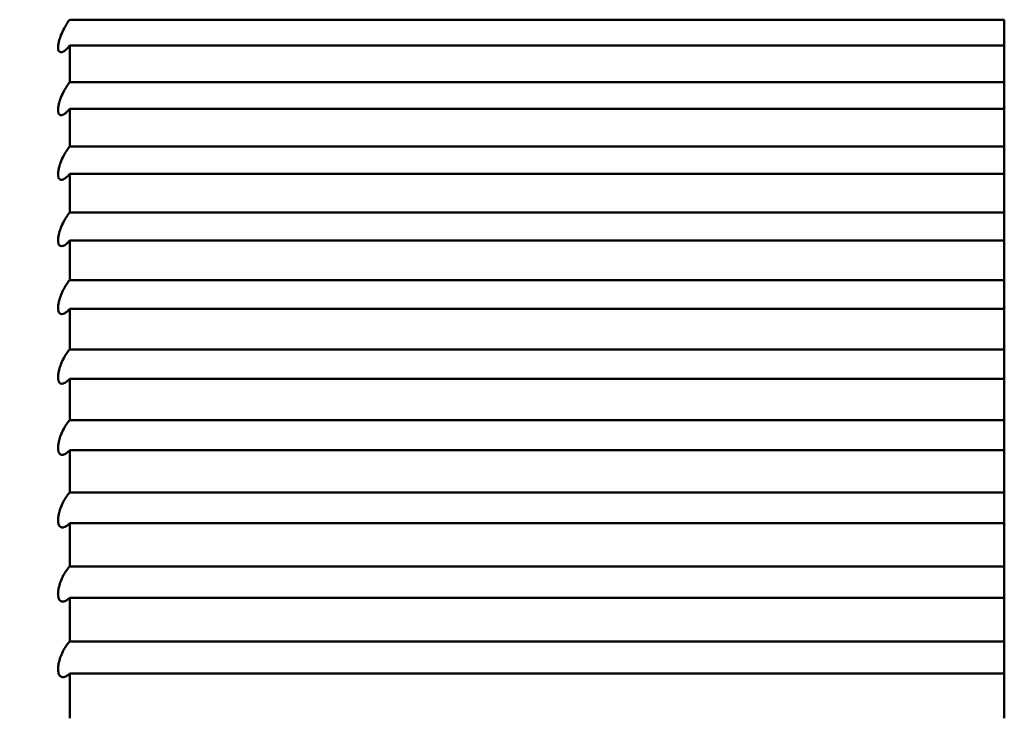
# Model space of a CAD drawing. Header units: millimetres. Extents: x 70 to 1011, y -602 to 1647.
# Tile 29 of 98: x 239.52 to 241.62, y 485.37 to 486.86. Entities that reach past the tile are written whole.
import ezdxf

# ---------------------------------------------------------------- set-up
doc = ezdxf.new("R2010")
doc.units = ezdxf.units.MM
doc.header["$LTSCALE"] = 0.75
doc.layers.add('Visible', color=7, linetype='Continuous', lineweight=50)

msp = doc.modelspace()

# ---------------------------------------------------------------- linework, layer by layer
at = {"layer": 'Visible'}
for p, q in [((241.6236, 486.8644, -4.2026), (239.6236, 486.8644, -4.2026)), ((239.6236, 486.8089, -4.1394), (241.6236, 486.8089, -4.1394)), ((241.6236, 486.7306, -4.0525), (239.6236, 486.7306, -4.0525)), ((239.6236, 486.6735, -3.9907), (241.6236, 486.6735, -3.9907)), ((241.6236, 486.5931, -3.9058), (239.6236, 486.5931, -3.9058)), ((239.6236, 486.5345, -3.8455), (241.6236, 486.5345, -3.8455)), ((241.6236, 486.4519, -3.7626), (239.6236, 486.4519, -3.7626)), ((239.6236, 486.3918, -3.7038), (241.6236, 486.3918, -3.7038)), ((241.6236, 486.3072, -3.6231), (239.6236, 486.3072, -3.6231)), ((239.6236, 486.2456, -3.5658), (241.6236, 486.2456, -3.5658)), ((241.6236, 486.159, -3.4872), (239.6236, 486.159, -3.4872)), ((239.6236, 486.096, -3.4314), (241.6236, 486.096, -3.4314)), ((241.6236, 486.0075, -3.355), (239.6236, 486.0075, -3.355)), ((239.6236, 485.9431, -3.3009), (241.6236, 485.9431, -3.3009)), ((241.6236, 485.8527, -3.2268), (239.6236, 485.8527, -3.2268)), ((239.6236, 485.787, -3.1743), (241.6236, 485.787, -3.1743)), ((241.6236, 485.6947, -3.1024), (239.6236, 485.6947, -3.1024)), ((239.6236, 485.6277, -3.0516), (241.6236, 485.6277, -3.0516)), ((241.6236, 485.5336, -2.9821), (239.6236, 485.5336, -2.9821)), ((239.6236, 485.4653, -2.9329), (241.6236, 485.4653, -2.9329))]:
    msp.add_line(p, q, dxfattribs=at)
at = {"layer": 'Visible', "extrusion": (-1, 0, 0)}
for centre, start, end in [((-480.8262, -9.4505, -241.6236), 138.40296, 139.00535), ((-480.8262, -9.4505, -239.6236), 137.56535, 138.40296), ((-480.8262, -9.4505, -241.6236), 137.56535, 138.40296), ((-480.8262, -9.4505, -241.6236), 136.96296, 137.56535), ((-480.8262, -9.4505, -239.6236), 136.12535, 136.96296), ((-480.8262, -9.4505, -241.6236), 136.12535, 136.96296), ((-480.8262, -9.4505, -241.6236), 135.52296, 136.12535), ((-480.8262, -9.4505, -239.6236), 134.68535, 135.52296), ((-480.8262, -9.4505, -241.6236), 134.68535, 135.52296), ((-480.8262, -9.4505, -241.6236), 134.08296, 134.68535), ((-480.8262, -9.4505, -239.6236), 133.24535, 134.08296), ((-480.8262, -9.4505, -241.6236), 133.24535, 134.08296), ((-480.8262, -9.4505, -241.6236), 132.64296, 133.24535), ((-480.8262, -9.4505, -239.6236), 131.80535, 132.64296), ((-480.8262, -9.4505, -241.6236), 131.80535, 132.64296), ((-480.8262, -9.4505, -241.6236), 131.20296, 131.80535), ((-480.8262, -9.4505, -239.6236), 130.36535, 131.20296), ((-480.8262, -9.4505, -241.6236), 130.36535, 131.20296), ((-480.8262, -9.4505, -241.6236), 129.76296, 130.36535), ((-480.8262, -9.4505, -239.6236), 128.92535, 129.76296), ((-480.8262, -9.4505, -241.6236), 128.92535, 129.76296), ((-480.8262, -9.4505, -241.6236), 128.32296, 128.92535), ((-480.8262, -9.4505, -239.6236), 127.48535, 128.32296), ((-480.8262, -9.4505, -241.6236), 127.48535, 128.32296), ((-480.8262, -9.4505, -241.6236), 126.88296, 127.48535), ((-480.8262, -9.4505, -239.6236), 126.04535, 126.88296), ((-480.8262, -9.4505, -241.6236), 126.04535, 126.88296), ((-480.8262, -9.4505, -241.6236), 125.44296, 126.04535), ((-480.8262, -9.4505, -239.6236), 124.60535, 125.44296), ((-480.8262, -9.4505, -241.6236), 124.60535, 125.44296)]:
    msp.add_arc(centre, 8, start, end, dxfattribs=at)
at = {"layer": 'Visible'}
msp.add_open_spline([(236.6236, 483.9782, -9.4505), (237.7096, 485.5377, -9.4505), (238.6545, 487.1915, -9.4505), (239.6236, 488.8262, -9.4505)], degree=3, dxfattribs=at)
for points, knots in [([(239.6236, 486.8089, -4.1394), (239.6213, 486.806, -4.1419), (239.619, 486.8035, -4.1449), (239.6145, 486.7991, -4.1516), (239.6122, 486.7974, -4.1555), (239.6078, 486.795, -4.1638), (239.6058, 486.7945, -4.1683), (239.6027, 486.7949, -4.1767), (239.6015, 486.7956, -4.1805), (239.6001, 486.7976, -4.1865), (239.5996, 486.7986, -4.1889), (239.5991, 486.8004, -4.1922), (239.599, 486.801, -4.1932), (239.5988, 486.8021, -4.1949), (239.5988, 486.8026, -4.1955), (239.5987, 486.8033, -4.1965), (239.5987, 486.8036, -4.1969), (239.5987, 486.8043, -4.1977), (239.5987, 486.8046, -4.1981), (239.5987, 486.8053, -4.1989), (239.5987, 486.8057, -4.1993), (239.5987, 486.8065, -4.2002), (239.5987, 486.807, -4.2007), (239.5988, 486.8081, -4.2017), (239.5988, 486.8087, -4.2023), (239.599, 486.8103, -4.2037), (239.5992, 486.8114, -4.2045), (239.5998, 486.8149, -4.207), (239.6004, 486.8174, -4.2084), (239.6021, 486.8237, -4.2111), (239.6034, 486.8276, -4.2121), (239.6068, 486.8361, -4.2132), (239.609, 486.8408, -4.213), (239.6133, 486.849, -4.2113), (239.6154, 486.8525, -4.2101), (239.6195, 486.8589, -4.2068), (239.6215, 486.8618, -4.2048), (239.6236, 486.8644, -4.2026)], [-0.0143195, -0.0143195, -0.0143195, -0.0143195, -0.01297803, -0.01297803, -0.0115478, -0.0115478, -0.01006214, -0.01006214, -0.00886003, -0.00886003, -0.00809208, -0.00809208, -0.0077186, -0.0077186, -0.00749603, -0.00749603, -0.00733646, -0.00733646, -0.00717791, -0.00717791, -0.00702313, -0.00702313, -0.00680794, -0.00680794, -0.00656878, -0.00656878, -0.00615485, -0.00615485, -0.00527097, -0.00527097, -0.00402205, -0.00402205, -0.00247927, -0.00247927, -0.00120902, -0.00120902, 0, 0, 0, 0]), ([(239.6236, 486.6735, -3.9907), (239.6213, 486.6707, -3.9933), (239.619, 486.6682, -3.9964), (239.6144, 486.664, -4.0033), (239.6121, 486.6624, -4.0072), (239.6078, 486.6603, -4.0157), (239.6058, 486.6598, -4.0202), (239.6027, 486.6605, -4.0285), (239.6015, 486.6613, -4.0323), (239.6, 486.6635, -4.0382), (239.5996, 486.6645, -4.0405), (239.5991, 486.6664, -4.0437), (239.599, 486.6671, -4.0448), (239.5988, 486.6682, -4.0464), (239.5988, 486.6686, -4.047), (239.5987, 486.6694, -4.0479), (239.5987, 486.6697, -4.0484), (239.5987, 486.6704, -4.0491), (239.5987, 486.6708, -4.0495), (239.5987, 486.6715, -4.0503), (239.5987, 486.6718, -4.0507), (239.5987, 486.6727, -4.0515), (239.5987, 486.6732, -4.052), (239.5988, 486.6743, -4.053), (239.5988, 486.6749, -4.0536), (239.599, 486.6765, -4.0549), (239.5992, 486.6776, -4.0557), (239.5998, 486.6811, -4.0581), (239.6003, 486.6837, -4.0594), (239.602, 486.69, -4.062), (239.6033, 486.6938, -4.0629), (239.6067, 486.7024, -4.0638), (239.6089, 486.7071, -4.0635), (239.6132, 486.7152, -4.0617), (239.6153, 486.7188, -4.0603), (239.6194, 486.7251, -4.0569), (239.6215, 486.728, -4.0549), (239.6236, 486.7306, -4.0525)], [-0.01431953, -0.01431953, -0.01431953, -0.01431953, -0.01296977, -0.01296977, -0.01152936, -0.01152936, -0.01004727, -0.01004727, -0.00884816, -0.00884816, -0.00808535, -0.00808535, -0.00771449, -0.00771449, -0.00749357, -0.00749357, -0.00733523, -0.00733523, -0.00717793, -0.00717793, -0.00702444, -0.00702444, -0.00681116, -0.00681116, -0.00657417, -0.00657417, -0.00616415, -0.00616415, -0.00528915, -0.00528915, -0.00404467, -0.00404467, -0.00250728, -0.00250728, -0.00122191, -0.00122191, 0, 0, 0, 0]), ([(239.6236, 486.5345, -3.8455), (239.6213, 486.5317, -3.8482), (239.619, 486.5293, -3.8513), (239.6143, 486.5252, -3.8584), (239.612, 486.5237, -3.8624), (239.6077, 486.5218, -3.8709), (239.6057, 486.5215, -3.8754), (239.6026, 486.5224, -3.8837), (239.6015, 486.5233, -3.8875), (239.6, 486.5257, -3.8933), (239.5996, 486.5268, -3.8956), (239.5991, 486.5287, -3.8987), (239.599, 486.5294, -3.8997), (239.5988, 486.5306, -3.9013), (239.5988, 486.531, -3.9019), (239.5987, 486.5318, -3.9028), (239.5987, 486.5322, -3.9032), (239.5987, 486.5328, -3.904), (239.5987, 486.5332, -3.9044), (239.5987, 486.5339, -3.9051), (239.5987, 486.5343, -3.9055), (239.5987, 486.5351, -3.9063), (239.5987, 486.5357, -3.9068), (239.5988, 486.5368, -3.9078), (239.5988, 486.5374, -3.9083), (239.599, 486.539, -3.9096), (239.5992, 486.5401, -3.9103), (239.5997, 486.5437, -3.9126), (239.6003, 486.5462, -3.9139), (239.602, 486.5526, -3.9163), (239.6033, 486.5564, -3.9171), (239.6066, 486.565, -3.9179), (239.6088, 486.5696, -3.9175), (239.6131, 486.5778, -3.9154), (239.6152, 486.5813, -3.914), (239.6194, 486.5877, -3.9104), (239.6215, 486.5905, -3.9083), (239.6236, 486.5931, -3.9058)], [-0.01431956, -0.01431956, -0.01431956, -0.01431956, -0.01296194, -0.01296194, -0.01151183, -0.01151183, -0.01003314, -0.01003314, -0.00883688, -0.00883688, -0.00807896, -0.00807896, -0.0077106, -0.0077106, -0.00749123, -0.00749123, -0.00733407, -0.00733407, -0.00717795, -0.00717795, -0.00702569, -0.00702569, -0.00681423, -0.00681423, -0.00657929, -0.00657929, -0.00617299, -0.00617299, -0.00530641, -0.00530641, -0.00406614, -0.00406614, -0.00253388, -0.00253388, -0.00123412, -0.00123412, 0, 0, 0, 0]), ([(239.6236, 486.3918, -3.7038), (239.6213, 486.3891, -3.7066), (239.619, 486.3867, -3.7098), (239.6143, 486.3829, -3.717), (239.612, 486.3814, -3.7211), (239.6076, 486.3798, -3.7297), (239.6056, 486.3796, -3.7342), (239.6026, 486.3808, -3.7425), (239.6014, 486.3818, -3.7462), (239.6, 486.3842, -3.752), (239.5996, 486.3854, -3.7541), (239.5991, 486.3874, -3.7572), (239.599, 486.3881, -3.7582), (239.5988, 486.3893, -3.7597), (239.5988, 486.3898, -3.7603), (239.5987, 486.3906, -3.7612), (239.5987, 486.391, -3.7616), (239.5987, 486.3917, -3.7623), (239.5987, 486.392, -3.7627), (239.5987, 486.3927, -3.7634), (239.5987, 486.3931, -3.7638), (239.5987, 486.394, -3.7646), (239.5987, 486.3945, -3.765), (239.5988, 486.3957, -3.766), (239.5988, 486.3963, -3.7665), (239.599, 486.3979, -3.7677), (239.5991, 486.3991, -3.7685), (239.5997, 486.4026, -3.7706), (239.6003, 486.4051, -3.7718), (239.6019, 486.4115, -3.7741), (239.6032, 486.4154, -3.7749), (239.6065, 486.4239, -3.7754), (239.6087, 486.4285, -3.7749), (239.613, 486.4367, -3.7727), (239.6151, 486.4402, -3.7712), (239.6194, 486.4466, -3.7674), (239.6215, 486.4494, -3.7652), (239.6236, 486.4519, -3.7626)], [-0.01431961, -0.01431961, -0.01431961, -0.01431961, -0.01295453, -0.01295453, -0.01149519, -0.01149519, -0.01001973, -0.01001973, -0.00882618, -0.00882618, -0.0080729, -0.0080729, -0.00770691, -0.00770691, -0.00748903, -0.00748903, -0.00733297, -0.00733297, -0.00717798, -0.00717798, -0.00702688, -0.00702688, -0.00681714, -0.00681714, -0.00658415, -0.00658415, -0.00618138, -0.00618138, -0.00532277, -0.00532277, -0.0040865, -0.0040865, -0.0025591, -0.0025591, -0.00124567, -0.00124567, 0, 0, 0, 0]), ([(239.6236, 486.2456, -3.5658), (239.6213, 486.243, -3.5686), (239.6189, 486.2407, -3.5719), (239.6142, 486.237, -3.5793), (239.6119, 486.2357, -3.5834), (239.6076, 486.2343, -3.5921), (239.6056, 486.2342, -3.5966), (239.6026, 486.2356, -3.6048), (239.6014, 486.2367, -3.6084), (239.6, 486.2393, -3.6142), (239.5996, 486.2405, -3.6163), (239.5991, 486.2426, -3.6193), (239.599, 486.2434, -3.6203), (239.5988, 486.2446, -3.6217), (239.5988, 486.2451, -3.6223), (239.5987, 486.2459, -3.6232), (239.5987, 486.2462, -3.6236), (239.5987, 486.247, -3.6243), (239.5987, 486.2473, -3.6246), (239.5987, 486.2481, -3.6253), (239.5987, 486.2484, -3.6257), (239.5987, 486.2493, -3.6264), (239.5987, 486.2499, -3.6269), (239.5988, 486.251, -3.6278), (239.5988, 486.2516, -3.6282), (239.599, 486.2533, -3.6294), (239.5991, 486.2544, -3.6301), (239.5997, 486.258, -3.6322), (239.6002, 486.2605, -3.6333), (239.6019, 486.2668, -3.6354), (239.6031, 486.2707, -3.6362), (239.6064, 486.2792, -3.6366), (239.6085, 486.2838, -3.636), (239.6128, 486.2919, -3.6336), (239.615, 486.2955, -3.632), (239.6193, 486.3019, -3.628), (239.6214, 486.3047, -3.6257), (239.6236, 486.3072, -3.6231)], [-0.01431971, -0.01431971, -0.01431971, -0.01431971, -0.01294757, -0.01294757, -0.01147947, -0.01147947, -0.01000705, -0.01000705, -0.00881607, -0.00881607, -0.00806719, -0.00806719, -0.00770344, -0.00770344, -0.00748696, -0.00748696, -0.00733196, -0.00733196, -0.00717803, -0.00717803, -0.00702803, -0.00702803, -0.0068217, -0.0068217, -0.00659157, -0.00659157, -0.0061946, -0.0061946, -0.00535069, -0.00535069, -0.00412114, -0.00412114, -0.00260197, -0.00260197, -0.00126526, -0.00126526, 0, 0, 0, 0]), ([(239.6236, 486.096, -3.4314), (239.6213, 486.0934, -3.4344), (239.6189, 486.0912, -3.4377), (239.6142, 486.0877, -3.4452), (239.6118, 486.0865, -3.4494), (239.6075, 486.0853, -3.4581), (239.6055, 486.0854, -3.4626), (239.6025, 486.087, -3.4708), (239.6014, 486.0882, -3.4744), (239.6, 486.091, -3.48), (239.5995, 486.0923, -3.4821), (239.5991, 486.0944, -3.4851), (239.599, 486.0952, -3.486), (239.5988, 486.0964, -3.4874), (239.5988, 486.0969, -3.488), (239.5987, 486.0978, -3.4888), (239.5987, 486.0981, -3.4892), (239.5987, 486.0989, -3.4899), (239.5987, 486.0992, -3.4903), (239.5987, 486.1, -3.4909), (239.5987, 486.1003, -3.4912), (239.5987, 486.1013, -3.492), (239.5987, 486.1018, -3.4924), (239.5988, 486.1029, -3.4933), (239.5988, 486.1036, -3.4937), (239.599, 486.1053, -3.4949), (239.5991, 486.1064, -3.4956), (239.5997, 486.11, -3.4975), (239.6002, 486.1125, -3.4986), (239.6019, 486.1189, -3.5006), (239.6031, 486.1228, -3.5012), (239.6064, 486.1313, -3.5014), (239.6085, 486.1359, -3.5007), (239.6128, 486.144, -3.4981), (239.615, 486.1476, -3.4964), (239.6193, 486.1538, -3.4923), (239.6214, 486.1566, -3.4899), (239.6236, 486.159, -3.4872)], [-0.01431972, -0.01431972, -0.01431972, -0.01431972, -0.01294091, -0.01294091, -0.01146452, -0.01146452, -0.009995, -0.009995, -0.00880646, -0.00880646, -0.00806174, -0.00806174, -0.00770012, -0.00770012, -0.00748497, -0.00748497, -0.00733097, -0.00733097, -0.00717804, -0.00717804, -0.00702909, -0.00702909, -0.00682251, -0.00682251, -0.00659313, -0.00659313, -0.00619684, -0.00619684, -0.0053529, -0.0053529, -0.00412401, -0.00412401, -0.00260556, -0.00260556, -0.00126689, -0.00126689, 0, 0, 0, 0]), ([(239.6236, 485.9431, -3.3009), (239.6212, 485.9406, -3.304), (239.6189, 485.9384, -3.3074), (239.6141, 485.9351, -3.3151), (239.6117, 485.934, -3.3193), (239.6074, 485.9331, -3.3281), (239.6054, 485.9333, -3.3326), (239.6024, 485.9351, -3.3407), (239.6013, 485.9364, -3.3443), (239.5999, 485.9394, -3.3498), (239.5995, 485.9407, -3.3518), (239.5991, 485.9429, -3.3546), (239.599, 485.9437, -3.3555), (239.5988, 485.9449, -3.3569), (239.5988, 485.9454, -3.3574), (239.5987, 485.9463, -3.3583), (239.5987, 485.9467, -3.3586), (239.5987, 485.9474, -3.3593), (239.5987, 485.9478, -3.3596), (239.5987, 485.9485, -3.3603), (239.5987, 485.9489, -3.3606), (239.5987, 485.9498, -3.3613), (239.5987, 485.9504, -3.3617), (239.5988, 485.9516, -3.3626), (239.5988, 485.9522, -3.363), (239.599, 485.9539, -3.3641), (239.5991, 485.955, -3.3647), (239.5997, 485.9587, -3.3666), (239.6002, 485.9612, -3.3676), (239.6018, 485.9676, -3.3694), (239.6031, 485.9715, -3.3699), (239.6063, 485.98, -3.3699), (239.6084, 485.9845, -3.3692), (239.6127, 485.9926, -3.3664), (239.6149, 485.9962, -3.3646), (239.6193, 486.0024, -3.3603), (239.6214, 486.0051, -3.3578), (239.6236, 486.0075, -3.355)], [-0.01431978, -0.01431978, -0.01431978, -0.01431978, -0.01292703, -0.01292703, -0.01143324, -0.01143324, -0.00996974, -0.00996974, -0.00878621, -0.00878621, -0.0080517, -0.0080517, -0.00769432, -0.00769432, -0.00748134, -0.00748134, -0.00732865, -0.00732865, -0.00717807, -0.00717807, -0.00703011, -0.00703011, -0.00682498, -0.00682498, -0.00659725, -0.00659725, -0.00620393, -0.00620393, -0.00536671, -0.00536671, -0.00414121, -0.00414121, -0.00262687, -0.00262687, -0.0012766, -0.0012766, 0, 0, 0, 0]), ([(239.6236, 485.787, -3.1743), (239.6212, 485.7845, -3.1774), (239.6189, 485.7824, -3.1809), (239.6141, 485.7793, -3.1886), (239.6117, 485.7783, -3.1929), (239.6074, 485.7776, -3.2017), (239.6054, 485.778, -3.2062), (239.6025, 485.78, -3.2142), (239.6013, 485.7814, -3.2177), (239.5999, 485.7844, -3.2232), (239.5995, 485.7858, -3.2252), (239.5991, 485.7881, -3.228), (239.599, 485.7889, -3.2288), (239.5988, 485.7902, -3.2302), (239.5988, 485.7907, -3.2307), (239.5987, 485.7916, -3.2315), (239.5987, 485.792, -3.2319), (239.5987, 485.7927, -3.2325), (239.5987, 485.7931, -3.2328), (239.5987, 485.7939, -3.2335), (239.5987, 485.7943, -3.2338), (239.5987, 485.7952, -3.2345), (239.5987, 485.7957, -3.2349), (239.5988, 485.7969, -3.2357), (239.5988, 485.7976, -3.2361), (239.599, 485.7993, -3.2371), (239.5991, 485.8004, -3.2377), (239.5997, 485.8041, -3.2395), (239.6002, 485.8066, -3.2404), (239.6018, 485.813, -3.2421), (239.603, 485.8169, -3.2425), (239.6062, 485.8254, -3.2424), (239.6083, 485.8299, -3.2415), (239.6127, 485.838, -3.2386), (239.6148, 485.8415, -3.2367), (239.6192, 485.8477, -3.2322), (239.6214, 485.8504, -3.2296), (239.6236, 485.8527, -3.2268)], [-0.01431986, -0.01431986, -0.01431986, -0.01431986, -0.01292882, -0.01292882, -0.01143716, -0.01143716, -0.00997295, -0.00997295, -0.00878889, -0.00878889, -0.0080518, -0.0080518, -0.00769409, -0.00769409, -0.00748137, -0.00748137, -0.00732919, -0.00732919, -0.00717811, -0.00717811, -0.00703107, -0.00703107, -0.00682731, -0.00682731, -0.00660113, -0.00660113, -0.00621062, -0.00621062, -0.00537972, -0.00537972, -0.00415741, -0.00415741, -0.00264694, -0.00264694, -0.00128572, -0.00128572, 0, 0, 0, 0]), ([(239.6236, 485.6277, -3.0516), (239.6212, 485.6253, -3.0548), (239.6188, 485.6233, -3.0583), (239.6141, 485.6204, -3.0662), (239.6117, 485.6194, -3.0705), (239.6074, 485.619, -3.0793), (239.6054, 485.6195, -3.0838), (239.6024, 485.6217, -3.0918), (239.6013, 485.6232, -3.0953), (239.5999, 485.6264, -3.1006), (239.5995, 485.6278, -3.1025), (239.5991, 485.6302, -3.1053), (239.5989, 485.631, -3.1061), (239.5988, 485.6323, -3.1074), (239.5988, 485.6328, -3.1079), (239.5987, 485.6337, -3.1087), (239.5987, 485.6341, -3.109), (239.5987, 485.6349, -3.1097), (239.5987, 485.6353, -3.11), (239.5987, 485.6361, -3.1106), (239.5987, 485.6365, -3.1109), (239.5987, 485.6374, -3.1115), (239.5987, 485.638, -3.1119), (239.5988, 485.6392, -3.1127), (239.5988, 485.6398, -3.1131), (239.599, 485.6416, -3.1141), (239.5991, 485.6427, -3.1147), (239.5996, 485.6463, -3.1163), (239.6001, 485.6489, -3.1172), (239.6017, 485.6553, -3.1187), (239.603, 485.6592, -3.1191), (239.6062, 485.6677, -3.1187), (239.6083, 485.6722, -3.1178), (239.6126, 485.6801, -3.1147), (239.6148, 485.6837, -3.1127), (239.6192, 485.6898, -3.108), (239.6214, 485.6924, -3.1054), (239.6236, 485.6947, -3.1024)], [-0.01431993, -0.01431993, -0.01431993, -0.01431993, -0.01292332, -0.01292332, -0.01142469, -0.01142469, -0.00996289, -0.00996289, -0.00878088, -0.00878088, -0.00804728, -0.00804728, -0.00769134, -0.00769134, -0.00747973, -0.00747973, -0.00732838, -0.00732838, -0.00717815, -0.00717815, -0.00703198, -0.00703198, -0.0068295, -0.0068295, -0.00660478, -0.00660478, -0.0062169, -0.0062169, -0.00539195, -0.00539195, -0.00417264, -0.00417264, -0.0026658, -0.0026658, -0.00129428, -0.00129428, 0, 0, 0, 0]), ([(239.6236, 485.4653, -2.9329), (239.6212, 485.463, -2.9362), (239.6188, 485.4611, -2.9398), (239.614, 485.4584, -2.9478), (239.6116, 485.4576, -2.9521), (239.6073, 485.4574, -2.961), (239.6054, 485.458, -2.9655), (239.6024, 485.4605, -2.9734), (239.6013, 485.462, -2.9768), (239.5999, 485.4654, -2.982), (239.5995, 485.4668, -2.9839), (239.5991, 485.4692, -2.9866), (239.5989, 485.47, -2.9874), (239.5988, 485.4714, -2.9887), (239.5988, 485.4719, -2.9891), (239.5987, 485.4729, -2.9899), (239.5987, 485.4732, -2.9902), (239.5987, 485.474, -2.9908), (239.5987, 485.4744, -2.9911), (239.5987, 485.4752, -2.9917), (239.5987, 485.4756, -2.992), (239.5987, 485.4766, -2.9926), (239.5987, 485.4771, -2.993), (239.5988, 485.4783, -2.9937), (239.5988, 485.479, -2.9941), (239.599, 485.4808, -2.9951), (239.5991, 485.4819, -2.9956), (239.5996, 485.4856, -2.9972), (239.6001, 485.4881, -2.998), (239.6017, 485.4946, -2.9993), (239.6029, 485.4984, -2.9996), (239.6061, 485.5069, -2.9991), (239.6082, 485.5113, -2.998), (239.6125, 485.5193, -2.9948), (239.6147, 485.5228, -2.9927), (239.6192, 485.5288, -2.9878), (239.6214, 485.5314, -2.9851), (239.6236, 485.5336, -2.9821)], [-0.01432, -0.01432, -0.01432, -0.01432, -0.01291818, -0.01291818, -0.01141299, -0.01141299, -0.00995346, -0.00995346, -0.00877338, -0.00877338, -0.00804303, -0.00804303, -0.00768876, -0.00768876, -0.00747819, -0.00747819, -0.00732763, -0.00732763, -0.00717818, -0.00717818, -0.00703283, -0.00703283, -0.00683156, -0.00683156, -0.00660821, -0.00660821, -0.0062228, -0.0062228, -0.0054034, -0.0054034, -0.00418692, -0.00418692, -0.00268349, -0.00268349, -0.00130229, -0.00130229, 0, 0, 0, 0])]:
    msp.add_open_spline(points, degree=3, knots=knots, dxfattribs=at)

doc.saveas('drawing.dxf')
